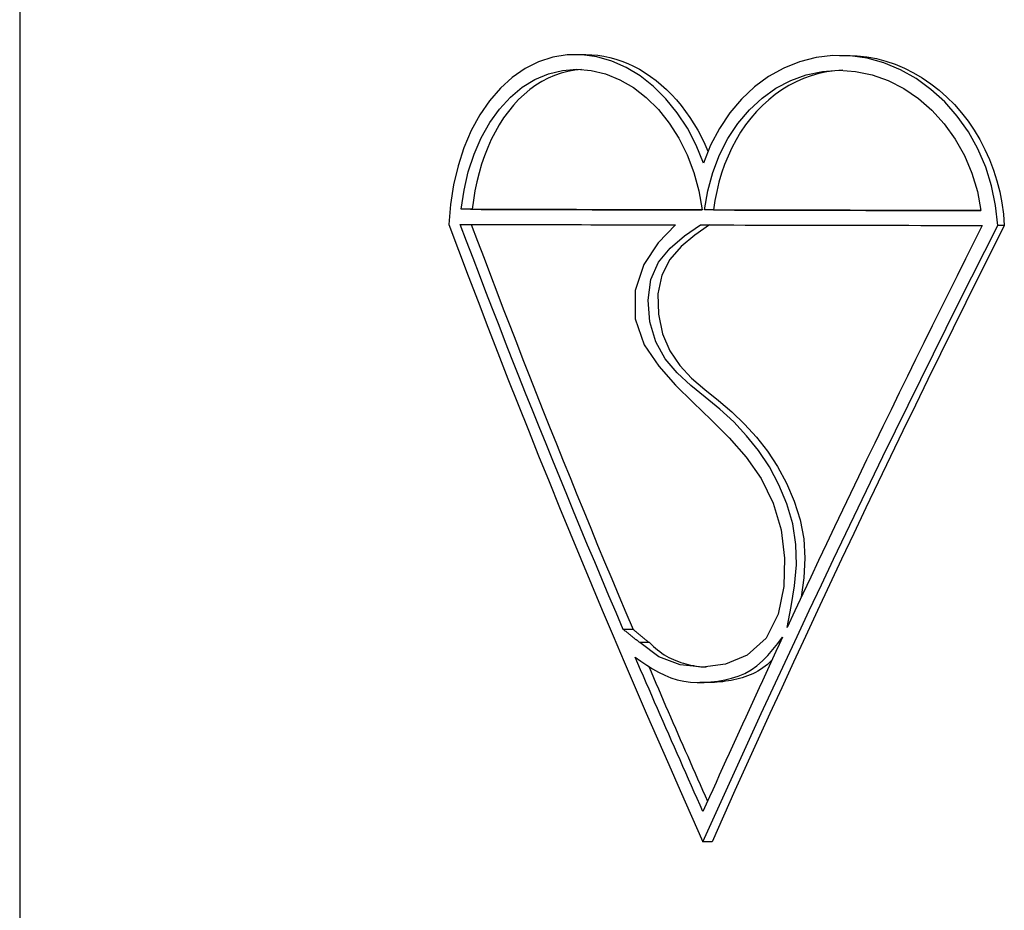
# Model space of a CAD drawing. Header units: millimetres. Extents: x 84 to 4102, y 9 to 486.
# Tile 4 of 15: x 318.83 to 325.47, y 346.9 to 352.9. Entities that reach past the tile are written whole.
import ezdxf

# ---------------------------------------------------------------- set-up
doc = ezdxf.new("R2010")
doc.units = ezdxf.units.MM
doc.layers.add('DETAIL', color=2, linetype='Continuous')

msp = doc.modelspace()

# ---------------------------------------------------------------- linework, layer by layer
at = {"layer": 'DETAIL'}
for p, q in [((318.8338, 363.8398), (318.8338, 331.2397)), ((322.5804, 352.6699), (322.6486, 352.6699)), ((324.3583, 352.6637), (324.4118, 352.6637)), ((321.8835, 351.6266), (321.8089, 351.6266)), ((323.509, 351.6222), (323.4479, 351.6222)), ((325.4679, 351.5183), (325.4232, 351.5183)), ((322.9662, 348.7963), (322.9006, 348.7963)), ((323.0763, 348.7073), (323.0117, 348.7073)), ((323.478, 348.4388), (323.4167, 348.4388)), ((323.4986, 347.3655), (323.4375, 347.3655))]:
    msp.add_line(p, q, dxfattribs=at)
at = {"layer": 'DETAIL', "flags": 128}
for points in [[(323.4401, 351.9385), (323.3913, 352.0595), (323.3324, 352.173), (323.2643, 352.2775), (323.1879, 352.3718), (323.1043, 352.4547), (323.0149, 352.5253), (322.9207, 352.5825), (322.8231, 352.6258), (322.7235, 352.6546), (322.623, 352.6685), (322.5231, 352.6674), (322.425, 352.6512), (322.3298, 352.6203), (322.2386, 352.5749), (322.1525, 352.5156), (322.0724, 352.4432), (321.9991, 352.3585), (321.9333, 352.2626), (321.8757, 352.1566), (321.8268, 352.042), (321.7871, 351.92), (321.7568, 351.7922), (321.7362, 351.6602), (321.7255, 351.5255)], [(322.6486, 352.6699), (322.6891, 352.6686), (322.7296, 352.6649), (322.7702, 352.6586), (322.8107, 352.6499), (322.851, 352.6388), (322.8911, 352.6251), (322.9308, 352.6091), (322.9701, 352.5907), (323.0088, 352.57), (323.047, 352.547), (323.0845, 352.5217), (323.1211, 352.4943), (323.1569, 352.4647), (323.1918, 352.433), (323.2256, 352.3993), (323.2583, 352.3637), (323.2898, 352.3262), (323.32, 352.2868), (323.3489, 352.2458), (323.3764, 352.2032), (323.4024, 352.159), (323.4269, 352.1133), (323.4497, 352.0663), (323.4709, 352.018)], [(325.4232, 351.5183), (325.4094, 351.6525), (325.3823, 351.7842), (325.3423, 351.9117), (325.2899, 352.0336), (325.2259, 352.1482), (325.1512, 352.2541), (325.0667, 352.3501), (324.9738, 352.435), (324.8736, 352.5076), (324.7675, 352.5672), (324.657, 352.613), (324.5434, 352.6443), (324.4283, 352.6609), (324.3132, 352.6626), (324.1994, 352.6492), (324.0884, 352.621), (323.9815, 352.5783), (323.88, 352.5216), (323.7849, 352.4517), (323.6974, 352.3694), (323.6184, 352.2757), (323.5487, 352.1718), (323.4891, 352.0589), (323.4401, 351.9385)], [(324.4118, 352.6637), (324.4766, 352.6613), (324.5414, 352.6541), (324.606, 352.642), (324.67, 352.6253), (324.7332, 352.6038), (324.7954, 352.5778), (324.8562, 352.5472), (324.9155, 352.5124), (324.9729, 352.4732), (325.0282, 352.43), (325.0811, 352.3829), (325.1315, 352.3321), (325.1791, 352.2778), (325.2237, 352.2202), (325.2651, 352.1595), (325.3031, 352.096), (325.3375, 352.0299), (325.3682, 351.9615), (325.3951, 351.891), (325.418, 351.8189), (325.4368, 351.7452), (325.4514, 351.6703), (325.4618, 351.5946), (325.4679, 351.5183)], [(321.8089, 351.6266), (321.8277, 351.7553), (321.8566, 351.8798), (321.8954, 351.9984), (321.9437, 352.1094), (322.0009, 352.2112), (322.0666, 352.3025), (322.1399, 352.382), (322.2199, 352.4486), (322.3058, 352.5013), (322.3964, 352.5394), (322.4906, 352.5624), (322.5871, 352.5699), (322.6845, 352.5618), (322.7816, 352.5384), (322.8767, 352.4997), (322.9686, 352.4466), (323.0558, 352.3796), (323.1369, 352.2997), (323.2107, 352.208), (323.2759, 352.1058), (323.3314, 351.9945), (323.3764, 351.8757), (323.4101, 351.7511), (323.4319, 351.6223)], [(322.6197, 352.5689), (322.5734, 352.5644), (322.5276, 352.5563), (322.4824, 352.5446), (322.4381, 352.5293), (322.3946, 352.5104), (322.3522, 352.4881), (322.3109, 352.4625), (322.271, 352.4335), (322.2325, 352.4013), (322.1955, 352.366), (322.1601, 352.3277), (322.1264, 352.2865), (322.0946, 352.2427), (322.0647, 352.1962), (322.0367, 352.1473), (322.0108, 352.0962), (321.987, 352.0429), (321.9653, 351.9877), (321.9459, 351.9308), (321.9287, 351.8723), (321.9139, 351.8124), (321.9014, 351.7514), (321.8913, 351.6894), (321.8835, 351.6266)], [(323.4479, 351.6222), (323.4698, 351.7505), (323.5037, 351.8747), (323.5492, 351.993), (323.6059, 352.1038), (323.6731, 352.2055), (323.75, 352.2967), (323.8357, 352.3761), (323.929, 352.4426), (324.0289, 352.4952), (324.1339, 352.5333), (324.2428, 352.5562), (324.3539, 352.5637), (324.4658, 352.5557), (324.5769, 352.5322), (324.6854, 352.4937), (324.7899, 352.4406), (324.8887, 352.3736), (324.9804, 352.2938), (325.0635, 352.2023), (325.1368, 352.1003), (325.199, 351.9892), (325.2492, 351.8707), (325.2867, 351.7463), (325.3107, 351.6179)], [(324.379, 352.5633), (324.325, 352.5596), (324.2715, 352.5522), (324.2186, 352.5411), (324.1666, 352.5264), (324.1155, 352.508), (324.0656, 352.4862), (324.0169, 352.4608), (323.9697, 352.4321), (323.9241, 352.4001), (323.8802, 352.365), (323.8382, 352.3268), (323.7982, 352.2856), (323.7604, 352.2417), (323.7247, 352.1951), (323.6913, 352.146), (323.6604, 352.0947), (323.632, 352.0411), (323.6062, 351.9856), (323.583, 351.9284), (323.5626, 351.8695), (323.5449, 351.8093), (323.53, 351.7478), (323.5181, 351.6854), (323.509, 351.6222)], [(323.4319, 351.6223), (323.3589, 351.6225), (323.2863, 351.6226), (323.2142, 351.6228), (323.1425, 351.623), (323.0713, 351.6232), (323.0005, 351.6234), (322.9302, 351.6235), (322.8604, 351.6237), (322.791, 351.6239), (322.7221, 351.6241), (322.6536, 351.6243), (322.5857, 351.6245), (322.5182, 351.6246), (322.4512, 351.6248), (322.3847, 351.625), (322.3187, 351.6252), (322.2532, 351.6254), (322.1882, 351.6255), (322.1237, 351.6257), (322.0597, 351.6259), (321.9963, 351.6261), (321.9333, 351.6263), (321.8709, 351.6265), (321.8089, 351.6266)], [(321.8835, 351.6266), (321.9428, 351.6265), (322.0025, 351.6263), (322.0627, 351.6261), (322.1233, 351.6259), (322.1845, 351.6258), (322.2461, 351.6256), (322.3082, 351.6254), (322.3708, 351.6252), (322.4338, 351.6251), (322.4972, 351.6249), (322.5612, 351.6247), (322.6255, 351.6245), (322.6904, 351.6243), (322.7556, 351.6242), (322.8213, 351.624), (322.8875, 351.6238), (322.954, 351.6237), (323.021, 351.6235), (323.0885, 351.6233), (323.1563, 351.6231), (323.2246, 351.6229), (323.2933, 351.6228), (323.3624, 351.6226), (323.4319, 351.6224)], [(325.3107, 351.6179), (325.229, 351.6181), (325.1476, 351.6182), (325.0665, 351.6184), (324.9857, 351.6186), (324.9053, 351.6188), (324.8253, 351.619), (324.7455, 351.6191), (324.6662, 351.6193), (324.5872, 351.6195), (324.5085, 351.6197), (324.4302, 351.6199), (324.3523, 351.62), (324.2748, 351.6202), (324.1976, 351.6204), (324.1209, 351.6206), (324.0445, 351.6208), (323.9685, 351.621), (323.8929, 351.6211), (323.8177, 351.6213), (323.7429, 351.6215), (323.6685, 351.6217), (323.5946, 351.6219), (323.521, 351.622), (323.4479, 351.6222)], [(323.509, 351.6222), (323.5798, 351.6221), (323.651, 351.6219), (323.7226, 351.6217), (323.7946, 351.6215), (323.867, 351.6213), (323.9397, 351.6212), (324.0129, 351.621), (324.0864, 351.6208), (324.1603, 351.6206), (324.2346, 351.6205), (324.3092, 351.6203), (324.3842, 351.6201), (324.4596, 351.6199), (324.5353, 351.6198), (324.6113, 351.6196), (324.6877, 351.6194), (324.7644, 351.6192), (324.8415, 351.619), (324.9189, 351.6189), (324.9966, 351.6187), (325.0747, 351.6185), (325.153, 351.6183), (325.2317, 351.6182), (325.3107, 351.618)], [(321.7255, 351.5255), (321.7904, 351.3522), (321.8558, 351.1789), (321.9219, 351.0055), (321.9885, 350.8322), (322.0558, 350.6588), (322.1236, 350.4855), (322.192, 350.3122), (322.2609, 350.1388), (322.3304, 349.9655), (322.4005, 349.7922), (322.4711, 349.6188), (322.5423, 349.4455), (322.614, 349.2722), (322.6863, 349.0988), (322.759, 348.9255), (322.8324, 348.7522), (322.9062, 348.5788), (322.9806, 348.4055), (323.0555, 348.2322), (323.1309, 348.0588), (323.2068, 347.8855), (323.2832, 347.7122), (323.3601, 347.5388), (323.4375, 347.3655)], [(321.8021, 351.5253), (321.8578, 351.5252), (321.914, 351.5251), (321.9706, 351.5249), (322.0276, 351.5248), (322.085, 351.5246), (322.1429, 351.5245), (322.2011, 351.5244), (322.2598, 351.5242), (322.3189, 351.5241), (322.3783, 351.5239), (322.4382, 351.5238), (322.4985, 351.5237), (322.5592, 351.5235), (322.6202, 351.5234), (322.6817, 351.5232), (322.7435, 351.5231), (322.8058, 351.523), (322.8684, 351.5228), (322.9314, 351.5227), (322.9948, 351.5225), (323.0585, 351.5224), (323.1226, 351.5223), (323.1871, 351.5221), (323.2519, 351.522)], [(322.9006, 348.7963), (322.8521, 348.91), (322.8039, 349.0237), (322.7558, 349.1374), (322.708, 349.2511), (322.6605, 349.3648), (322.6131, 349.4786), (322.566, 349.5923), (322.5192, 349.706), (322.4725, 349.8197), (322.4261, 349.9334), (322.38, 350.0471), (322.334, 350.1608), (322.2884, 350.2745), (322.2429, 350.3882), (322.1977, 350.5019), (322.1528, 350.6156), (322.1081, 350.7294), (322.0636, 350.8431), (322.0194, 350.9568), (321.9754, 351.0705), (321.9317, 351.1842), (321.8883, 351.2979), (321.8451, 351.4116), (321.8021, 351.5253)], [(321.8768, 351.5251), (321.9194, 351.4114), (321.9623, 351.2977), (322.0054, 351.184), (322.0487, 351.0703), (322.0923, 350.9566), (322.1361, 350.8429), (322.1802, 350.7292), (322.2246, 350.6155), (322.2691, 350.5018), (322.314, 350.3881), (322.359, 350.2744), (322.4043, 350.1607), (322.4499, 350.047), (322.4956, 349.9333), (322.5417, 349.8196), (322.5879, 349.7059), (322.6344, 349.5922), (322.6811, 349.4785), (322.728, 349.3648), (322.7752, 349.2511), (322.8226, 349.1374), (322.8702, 349.0237), (322.9181, 348.91), (322.9662, 348.7963)], [(323.2519, 351.522), (323.1353, 351.4013), (323.04, 351.2542), (322.9798, 351.0791), (322.9796, 350.8878), (323.0424, 350.7143), (323.1395, 350.5692), (323.2523, 350.4426), (323.372, 350.3252), (323.4936, 350.2087), (323.6137, 350.088), (323.7283, 349.958), (323.8306, 349.8124), (323.9115, 349.6477), (323.9638, 349.4667), (323.9877, 349.2771), (323.9835, 349.0854), (323.9453, 348.8995), (323.8628, 348.7364), (323.7361, 348.6236), (323.5887, 348.5622), (323.4356, 348.5421), (323.2841, 348.5582), (323.1395, 348.6106), (323.0117, 348.7073)], [(324.0045, 348.8099), (324.0323, 348.9503), (324.055, 349.0905), (324.0674, 349.2304), (324.0643, 349.3696), (324.0421, 349.5077), (324.0027, 349.6423), (323.9492, 349.7709), (323.8848, 349.8909), (323.812, 350.0009), (323.7316, 350.1016), (323.6445, 350.1942), (323.5513, 350.2798), (323.4533, 350.3601), (323.3551, 350.4397), (323.263, 350.5244), (323.1827, 350.6204), (323.1199, 350.7336), (323.0804, 350.8685), (323.0681, 351.0146), (323.0867, 351.1535), (323.1382, 351.2699), (323.2169, 351.3654), (323.3142, 351.447), (323.4213, 351.5216)], [(323.4824, 351.5215), (323.3823, 351.4515), (323.2905, 351.3757), (323.2141, 351.2883), (323.16, 351.1836), (323.1344, 351.0579), (323.1368, 350.9207), (323.1641, 350.7878), (323.2135, 350.6723), (323.2806, 350.5746), (323.3609, 350.4896), (323.4496, 350.4124), (323.5416, 350.3381), (323.6321, 350.2617), (323.718, 350.1801), (323.7984, 350.0921), (323.8729, 349.9969), (323.9407, 349.8935), (324.0012, 349.7812), (324.0524, 349.6611), (324.0916, 349.5354), (324.1163, 349.4062), (324.1243, 349.2756), (324.1172, 349.1443), (324.0995, 349.0127)], [(323.4213, 351.5216), (323.4958, 351.5215), (323.5706, 351.5213), (323.6459, 351.5212), (323.7216, 351.521), (323.7978, 351.5208), (323.8744, 351.5207), (323.9514, 351.5205), (324.0288, 351.5204), (324.1066, 351.5202), (324.1848, 351.5201), (324.2634, 351.5199), (324.3425, 351.5198), (324.4219, 351.5196), (324.5017, 351.5194), (324.5818, 351.5193), (324.6624, 351.5191), (324.7433, 351.519), (324.8246, 351.5188), (324.9063, 351.5187), (324.9883, 351.5185), (325.0706, 351.5183), (325.1533, 351.5182), (325.2364, 351.518), (325.3198, 351.5179)], [(323.4375, 347.3655), (323.5152, 347.5385), (323.5933, 347.7116), (323.6719, 347.8846), (323.751, 348.0576), (323.8306, 348.2307), (323.9106, 348.4037), (323.9911, 348.5767), (324.072, 348.7498), (324.1534, 348.9228), (324.2352, 349.0958), (324.3174, 349.2688), (324.4, 349.4419), (324.4831, 349.6149), (324.5666, 349.788), (324.6505, 349.961), (324.7348, 350.134), (324.8195, 350.307), (324.9046, 350.4801), (324.9901, 350.6531), (325.076, 350.8262), (325.1622, 350.9992), (325.2488, 351.1722), (325.3358, 351.3452), (325.4232, 351.5183)], [(325.4679, 351.5183), (325.3813, 351.3452), (325.295, 351.1722), (325.2091, 350.9992), (325.1236, 350.8262), (325.0384, 350.6531), (324.9536, 350.4801), (324.8692, 350.307), (324.7852, 350.134), (324.7016, 349.961), (324.6184, 349.788), (324.5356, 349.6149), (324.4532, 349.4419), (324.3712, 349.2688), (324.2897, 349.0958), (324.2086, 348.9228), (324.1279, 348.7498), (324.0476, 348.5767), (323.9678, 348.4037), (323.8885, 348.2307), (323.8096, 348.0576), (323.7311, 347.8846), (323.6532, 347.7116), (323.5756, 347.5385), (323.4986, 347.3655)], [(325.3198, 351.5179), (325.2631, 351.405), (325.2065, 351.2922), (325.1501, 351.1794), (325.0939, 351.0665), (325.0378, 350.9537), (324.9818, 350.8409), (324.9261, 350.728), (324.8705, 350.6152), (324.815, 350.5024), (324.7598, 350.3895), (324.7047, 350.2767), (324.6498, 350.1639), (324.595, 350.051), (324.5404, 349.9382), (324.486, 349.8254), (324.4318, 349.7125), (324.3777, 349.5997), (324.3239, 349.4869), (324.2702, 349.374), (324.2167, 349.2612), (324.1633, 349.1484), (324.1102, 349.0355), (324.0572, 348.9227), (324.0045, 348.8099)], [(323.0117, 348.7073), (323.007, 348.711), (323.0024, 348.7147), (322.9977, 348.7184), (322.9931, 348.7222), (322.9884, 348.7259), (322.9838, 348.7296), (322.9792, 348.7333), (322.9745, 348.737), (322.9699, 348.7407), (322.9653, 348.7444), (322.9606, 348.7481), (322.956, 348.7518), (322.9514, 348.7555), (322.9467, 348.7592), (322.9421, 348.7629), (322.9375, 348.7666), (322.9329, 348.7703), (322.9283, 348.7741), (322.9236, 348.7778), (322.919, 348.7815), (322.9144, 348.7852), (322.9098, 348.7889), (322.9052, 348.7926), (322.9006, 348.7963)], [(322.9662, 348.7963), (322.9707, 348.7926), (322.9753, 348.7889), (322.9799, 348.7852), (322.9844, 348.7815), (322.989, 348.7778), (322.9936, 348.7741), (322.9982, 348.7703), (323.0028, 348.7666), (323.0073, 348.7629), (323.0119, 348.7592), (323.0165, 348.7555), (323.0211, 348.7518), (323.0257, 348.7481), (323.0303, 348.7444), (323.0349, 348.7407), (323.0395, 348.737), (323.0441, 348.7333), (323.0487, 348.7296), (323.0533, 348.7259), (323.0579, 348.7222), (323.0625, 348.7184), (323.0671, 348.7147), (323.0717, 348.711), (323.0763, 348.7073)], [(322.9803, 348.6104), (323.0193, 348.5831), (323.0586, 348.5564), (323.0983, 348.5311), (323.1386, 348.5079), (323.1797, 348.4873), (323.2217, 348.4702), (323.2647, 348.457), (323.3087, 348.4476), (323.3534, 348.4417), (323.3989, 348.439), (323.4449, 348.4393), (323.4912, 348.4423), (323.5378, 348.4478), (323.5844, 348.4559), (323.6305, 348.4669), (323.6757, 348.4815), (323.7195, 348.5), (323.7616, 348.523), (323.8013, 348.5509), (323.8388, 348.5837), (323.8742, 348.6204), (323.9083, 348.6602), (323.9414, 348.7019), (323.974, 348.7446)], [(323.0763, 348.7073), (323.0901, 348.6947), (323.104, 348.6822), (323.118, 348.67), (323.1322, 348.6582), (323.1466, 348.6468), (323.1613, 348.6361), (323.1764, 348.6261), (323.1917, 348.6169), (323.2074, 348.6083), (323.2233, 348.6004), (323.2394, 348.5931), (323.2556, 348.5864), (323.2721, 348.5802), (323.2886, 348.5745), (323.3053, 348.5692), (323.322, 348.5644), (323.3388, 348.56), (323.3557, 348.5562), (323.3727, 348.5528), (323.3898, 348.5498), (323.407, 348.5474), (323.4242, 348.5454), (323.4414, 348.5438), (323.4588, 348.5428)], [(323.974, 348.7446), (323.9513, 348.6956), (323.9285, 348.6467), (323.9058, 348.5977), (323.8831, 348.5488), (323.8605, 348.4998), (323.8379, 348.4509), (323.8153, 348.402), (323.7928, 348.353), (323.7703, 348.3041), (323.7479, 348.2551), (323.7254, 348.2062), (323.7031, 348.1572), (323.6807, 348.1083), (323.6584, 348.0593), (323.6361, 348.0104), (323.6139, 347.9614), (323.5917, 347.9125), (323.5696, 347.8635), (323.5475, 347.8146), (323.5254, 347.7656), (323.5033, 347.7167), (323.4813, 347.6678), (323.4594, 347.6188), (323.4374, 347.5699)], [(323.4374, 347.5699), (323.418, 347.6132), (323.3987, 347.6566), (323.3793, 347.6999), (323.36, 347.7433), (323.3407, 347.7866), (323.3215, 347.83), (323.3023, 347.8734), (323.2831, 347.9167), (323.2639, 347.9601), (323.2448, 348.0034), (323.2257, 348.0468), (323.2066, 348.0901), (323.1876, 348.1335), (323.1686, 348.1769), (323.1496, 348.2202), (323.1307, 348.2636), (323.1118, 348.3069), (323.0929, 348.3503), (323.0741, 348.3936), (323.0552, 348.437), (323.0365, 348.4804), (323.0177, 348.5237), (322.999, 348.5671), (322.9803, 348.6104)], [(323.9015, 348.5885), (323.8868, 348.5744), (323.8718, 348.5611), (323.8564, 348.5484), (323.8406, 348.5366), (323.8243, 348.5257), (323.8077, 348.5156), (323.7908, 348.5063), (323.7735, 348.4977), (323.756, 348.4899), (323.7382, 348.4827), (323.7201, 348.4762), (323.7019, 348.4704), (323.6835, 348.4651), (323.665, 348.4604), (323.6463, 348.4563), (323.6276, 348.4526), (323.6089, 348.4494), (323.5901, 348.4467), (323.5713, 348.4443), (323.5525, 348.4424), (323.5338, 348.4408), (323.5151, 348.4397), (323.4965, 348.439), (323.478, 348.4388)], [(323.0721, 348.5476), (323.0883, 348.5097), (323.1046, 348.4718), (323.1209, 348.4339), (323.1372, 348.396), (323.1535, 348.3582), (323.1698, 348.3203), (323.1862, 348.2824), (323.2026, 348.2445), (323.219, 348.2066), (323.2355, 348.1688), (323.2519, 348.1309), (323.2684, 348.093), (323.2849, 348.0551), (323.3015, 348.0172), (323.318, 347.9793), (323.3346, 347.9415), (323.3512, 347.9036), (323.3679, 347.8657), (323.3845, 347.8278), (323.4012, 347.7899), (323.4179, 347.7521), (323.4346, 347.7142), (323.4514, 347.6763), (323.4682, 347.6384)]]:
    msp.add_lwpolyline(points, dxfattribs=at)

doc.saveas('drawing.dxf')
